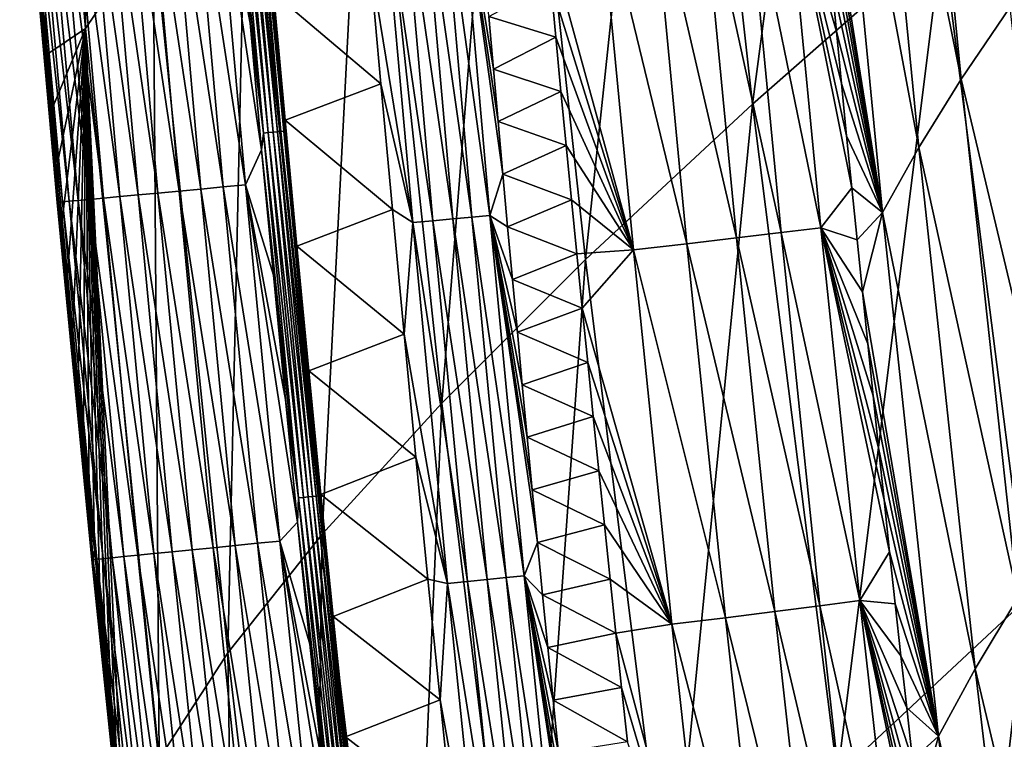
# Model space of a CAD drawing. Header units: millimetres. Extents: x -300 to 300, y -500 to 500.
# Tile 45 of 256: x -293 to -272, y -224 to -209. Entities that reach past the tile are written whole.
import ezdxf

# ---------------------------------------------------------------- set-up
doc = ezdxf.new("R2010")
doc.units = ezdxf.units.MM
doc.header["$LTSCALE"] = 81.481481
for name, color, linetype in [('20', 7, 'CONTINUOUS'), ('22', 7, 'CONTINUOUS'), ('24', 7, 'CONTINUOUS'), ('25', 7, 'CONTINUOUS'), ('28', 7, 'CONTINUOUS'), ('29', 7, 'CONTINUOUS'), ('31', 7, 'CONTINUOUS'), ('33', 7, 'CONTINUOUS')]:
    doc.layers.add(name, color=color, linetype=linetype)

msp = doc.modelspace()

# ---------------------------------------------------------------- linework, layer by layer
at = {"layer": '20', "color": 153, "linetype": 'Continuous', "true_color": 0x80a2b4}
for points in [[(-291.612, -208.98, 9.738), (-291.607, -190.84, 14.411), (-293.019, -192.858, 9.708), (-291.612, -208.98, 9.738)], [(-290.175, -206.835, 14.459), (-291.607, -190.84, 14.411), (-291.612, -208.98, 9.738), (-290.175, -206.835, 14.459)], [(-277.388, -210.597, 31.258), (-274.985, -192.463, 34.809), (-279.029, -195.805, 31.154), (-277.388, -210.597, 31.258)], [(-273.346, -207.035, 34.921), (-274.985, -192.463, 34.809), (-277.388, -210.597, 31.258), (-273.346, -207.035, 34.921)], [(-291.612, -208.98, 9.738), (-293.019, -192.858, 9.708), (-292.439, -209.533, 5.833), (-291.612, -208.98, 9.738)], [(-292.439, -209.533, 5.833), (-293.019, -192.858, 9.708), (-292.546, -208.358, 5.828), (-292.439, -209.533, 5.833)], [(-280.95, -213.91, 27.391), (-279.029, -195.805, 31.154), (-282.589, -198.919, 27.298), (-280.95, -213.91, 27.391)], [(-277.388, -210.597, 31.258), (-279.029, -195.805, 31.154), (-280.95, -213.91, 27.391), (-277.388, -210.597, 31.258)], [(-284.015, -216.97, 23.314), (-282.589, -198.919, 27.298), (-285.645, -201.799, 23.233), (-284.015, -216.97, 23.314)], [(-280.95, -213.91, 27.391), (-282.589, -198.919, 27.298), (-284.015, -216.97, 23.314), (-280.95, -213.91, 27.391)], [(-286.564, -219.768, 19.022), (-285.645, -201.799, 23.233), (-288.18, -204.44, 18.955), (-286.564, -219.768, 19.022)], [(-284.015, -216.97, 23.314), (-285.645, -201.799, 23.233), (-286.564, -219.768, 19.022), (-284.015, -216.97, 23.314)], [(-271.541, -221.146, 35.041), (-268.842, -203.232, 38.386), (-273.346, -207.035, 34.921), (-271.541, -221.146, 35.041)], [(-288.58, -222.3, 14.51), (-288.18, -204.44, 18.955), (-290.175, -206.835, 14.459), (-288.58, -222.3, 14.51)], [(-286.564, -219.768, 19.022), (-288.18, -204.44, 18.955), (-288.58, -222.3, 14.51), (-286.564, -219.768, 19.022)], [(-290.043, -224.56, 9.771), (-290.175, -206.835, 14.459), (-291.612, -208.98, 9.738), (-290.043, -224.56, 9.771)], [(-288.58, -222.3, 14.51), (-290.175, -206.835, 14.459), (-290.043, -224.56, 9.771), (-288.58, -222.3, 14.51)], [(-275.58, -224.915, 31.369), (-273.346, -207.035, 34.921), (-277.388, -210.597, 31.258), (-275.58, -224.915, 31.369)], [(-271.541, -221.146, 35.041), (-273.346, -207.035, 34.921), (-275.58, -224.915, 31.369), (-271.541, -221.146, 35.041)], [(-292.331, -210.708, 5.838), (-291.612, -208.98, 9.738), (-292.439, -209.533, 5.833), (-292.331, -210.708, 5.838)], [(-292.221, -211.884, 5.843), (-291.612, -208.98, 9.738), (-292.331, -210.708, 5.838), (-292.221, -211.884, 5.843)], [(-292.111, -213.06, 5.847), (-291.612, -208.98, 9.738), (-292.221, -211.884, 5.843), (-292.111, -213.06, 5.847)], [(-291.999, -214.235, 5.852), (-291.612, -208.98, 9.738), (-292.111, -213.06, 5.847), (-291.999, -214.235, 5.852)], [(-291.886, -215.411, 5.857), (-291.612, -208.98, 9.738), (-291.999, -214.235, 5.852), (-291.886, -215.411, 5.857)], [(-291.772, -216.587, 5.862), (-291.612, -208.98, 9.738), (-291.886, -215.411, 5.857), (-291.772, -216.587, 5.862)], [(-291.657, -217.763, 5.867), (-291.612, -208.98, 9.738), (-291.772, -216.587, 5.862), (-291.657, -217.763, 5.867)], [(-291.54, -218.939, 5.872), (-291.612, -208.98, 9.738), (-291.657, -217.763, 5.867), (-291.54, -218.939, 5.872)], [(-290.043, -224.56, 9.771), (-291.612, -208.98, 9.738), (-290.813, -225.998, 5.902), (-290.043, -224.56, 9.771)], [(-290.813, -225.998, 5.902), (-291.612, -208.98, 9.738), (-290.937, -224.821, 5.897), (-290.813, -225.998, 5.902)], [(-290.937, -224.821, 5.897), (-291.612, -208.98, 9.738), (-291.06, -223.645, 5.892), (-290.937, -224.821, 5.897)], [(-291.06, -223.645, 5.892), (-291.612, -208.98, 9.738), (-291.182, -222.468, 5.887), (-291.06, -223.645, 5.892)], [(-291.182, -222.468, 5.887), (-291.612, -208.98, 9.738), (-291.303, -221.292, 5.882), (-291.182, -222.468, 5.887)], [(-291.303, -221.292, 5.882), (-291.612, -208.98, 9.738), (-291.422, -220.115, 5.877), (-291.303, -221.292, 5.882)], [(-291.422, -220.115, 5.877), (-291.612, -208.98, 9.738), (-291.54, -218.939, 5.872), (-291.422, -220.115, 5.877)], [(-279.145, -228.415, 27.49), (-277.388, -210.597, 31.258), (-280.95, -213.91, 27.391), (-279.145, -228.415, 27.49)], [(-275.58, -224.915, 31.369), (-277.388, -210.597, 31.258), (-279.145, -228.415, 27.49), (-275.58, -224.915, 31.369)], [(-282.218, -231.642, 23.4), (-280.95, -213.91, 27.391), (-284.015, -216.97, 23.314), (-282.218, -231.642, 23.4)], [(-279.145, -228.415, 27.49), (-280.95, -213.91, 27.391), (-282.218, -231.642, 23.4), (-279.145, -228.415, 27.49)], [(-284.781, -234.587, 19.093), (-284.015, -216.97, 23.314), (-286.564, -219.768, 19.022), (-284.781, -234.587, 19.093)], [(-282.218, -231.642, 23.4), (-284.015, -216.97, 23.314), (-284.781, -234.587, 19.093), (-282.218, -231.642, 23.4)], [(-286.817, -237.243, 14.564), (-286.564, -219.768, 19.022), (-288.58, -222.3, 14.51), (-286.817, -237.243, 14.564)], [(-284.781, -234.587, 19.093), (-286.564, -219.768, 19.022), (-286.817, -237.243, 14.564), (-284.781, -234.587, 19.093)], [(-273.602, -238.765, 31.485), (-271.541, -221.146, 35.041), (-275.58, -224.915, 31.369), (-273.602, -238.765, 31.485)], [(-269.569, -234.801, 35.167), (-271.541, -221.146, 35.041), (-273.602, -238.765, 31.485), (-269.569, -234.801, 35.167)], [(-288.307, -239.605, 9.806), (-288.58, -222.3, 14.51), (-290.043, -224.56, 9.771), (-288.307, -239.605, 9.806)], [(-286.817, -237.243, 14.564), (-288.58, -222.3, 14.51), (-288.307, -239.605, 9.806), (-286.817, -237.243, 14.564)]]:
    msp.add_3dface(points, dxfattribs=at)
at = {"layer": '22', "color": 153, "linetype": 'Continuous', "true_color": 0x80a2b4}
for points in [[(-272.94, -210.058, 13.973), (-274.957, -200.099, 12.441), (-274.057, -198.703, 13.992), (-272.94, -210.058, 13.973)], [(-272.94, -210.058, 13.973), (-274.057, -198.703, 13.992), (-271.898, -208.529, 15.541), (-272.94, -210.058, 13.973)], [(-273.844, -211.515, 12.408), (-275.727, -201.428, 10.891), (-274.957, -200.099, 12.441), (-273.844, -211.515, 12.408)], [(-273.844, -211.515, 12.408), (-274.957, -200.099, 12.441), (-272.94, -210.058, 13.973), (-273.844, -211.515, 12.408)], [(-275.727, -201.428, 10.891), (-274.62, -212.902, 10.842), (-276.127, -203.488, 9.726), (-275.727, -201.428, 10.891)], [(-274.62, -212.902, 10.842), (-275.727, -201.428, 10.891), (-273.844, -211.515, 12.408), (-274.62, -212.902, 10.842)], [(-276.127, -203.488, 9.726), (-274.62, -212.902, 10.842), (-276.024, -204.6, 9.722), (-276.127, -203.488, 9.726)], [(-276.024, -204.6, 9.722), (-274.62, -212.902, 10.842), (-275.919, -205.711, 9.718), (-276.024, -204.6, 9.722)], [(-275.919, -205.711, 9.718), (-274.62, -212.902, 10.842), (-275.814, -206.823, 9.713), (-275.919, -205.711, 9.718)], [(-275.814, -206.823, 9.713), (-274.62, -212.902, 10.842), (-275.708, -207.934, 9.709), (-275.814, -206.823, 9.713)], [(-275.708, -207.934, 9.709), (-274.62, -212.902, 10.842), (-275.6, -209.045, 9.705), (-275.708, -207.934, 9.709)], [(-270.688, -219.535, 15.536), (-272.94, -210.058, 13.973), (-271.898, -208.529, 15.541), (-270.688, -219.535, 15.536)], [(-275.6, -209.045, 9.705), (-274.62, -212.902, 10.842), (-275.492, -210.155, 9.7), (-275.6, -209.045, 9.705)], [(-275.492, -210.155, 9.7), (-274.62, -212.902, 10.842), (-275.382, -211.266, 9.696), (-275.492, -210.155, 9.7)], [(-271.734, -221.126, 13.954), (-273.844, -211.515, 12.408), (-272.94, -210.058, 13.973), (-271.734, -221.126, 13.954)], [(-271.734, -221.126, 13.954), (-272.94, -210.058, 13.973), (-270.688, -219.535, 15.536), (-271.734, -221.126, 13.954)], [(-275.382, -211.266, 9.696), (-274.62, -212.902, 10.842), (-275.271, -212.376, 9.691), (-275.382, -211.266, 9.696)], [(-272.644, -222.64, 12.373), (-274.62, -212.902, 10.842), (-273.844, -211.515, 12.408), (-272.644, -222.64, 12.373)], [(-272.644, -222.64, 12.373), (-273.844, -211.515, 12.408), (-271.734, -221.126, 13.954), (-272.644, -222.64, 12.373)], [(-275.271, -212.376, 9.691), (-274.62, -212.902, 10.842), (-275.16, -213.487, 9.687), (-275.271, -212.376, 9.691)], [(-275.16, -213.487, 9.687), (-274.62, -212.902, 10.842), (-275.047, -214.597, 9.682), (-275.16, -213.487, 9.687)], [(-274.62, -212.902, 10.842), (-273.425, -224.079, 10.792), (-275.047, -214.597, 9.682), (-274.62, -212.902, 10.842)], [(-273.425, -224.079, 10.792), (-274.62, -212.902, 10.842), (-272.644, -222.64, 12.373), (-273.425, -224.079, 10.792)], [(-275.047, -214.597, 9.682), (-273.425, -224.079, 10.792), (-274.933, -215.707, 9.678), (-275.047, -214.597, 9.682)], [(-274.933, -215.707, 9.678), (-273.425, -224.079, 10.792), (-274.817, -216.817, 9.673), (-274.933, -215.707, 9.678)], [(-274.817, -216.817, 9.673), (-273.425, -224.079, 10.792), (-274.701, -217.926, 9.668), (-274.817, -216.817, 9.673)], [(-274.701, -217.926, 9.668), (-273.425, -224.079, 10.792), (-274.583, -219.036, 9.663), (-274.701, -217.926, 9.668)], [(-274.583, -219.036, 9.663), (-273.425, -224.079, 10.792), (-274.465, -220.145, 9.659), (-274.583, -219.036, 9.663)], [(-274.465, -220.145, 9.659), (-273.425, -224.079, 10.792), (-274.345, -221.254, 9.654), (-274.465, -220.145, 9.659)], [(-274.345, -221.254, 9.654), (-273.425, -224.079, 10.792), (-274.223, -222.363, 9.649), (-274.345, -221.254, 9.654)], [(-270.44, -231.908, 13.935), (-272.644, -222.64, 12.373), (-271.734, -221.126, 13.954), (-270.44, -231.908, 13.935)], [(-274.223, -222.363, 9.649), (-273.425, -224.079, 10.792), (-274.101, -223.472, 9.644), (-274.223, -222.363, 9.649)], [(-271.355, -233.476, 12.338), (-273.425, -224.079, 10.792), (-272.644, -222.64, 12.373), (-271.355, -233.476, 12.338)], [(-271.355, -233.476, 12.338), (-272.644, -222.64, 12.373), (-270.44, -231.908, 13.935), (-271.355, -233.476, 12.338)], [(-274.101, -223.472, 9.644), (-273.425, -224.079, 10.792), (-273.978, -224.581, 9.639), (-274.101, -223.472, 9.644)], [(-273.978, -224.581, 9.639), (-273.425, -224.079, 10.792), (-273.853, -225.689, 9.634), (-273.978, -224.581, 9.639)], [(-273.425, -224.079, 10.792), (-272.14, -234.964, 10.739), (-273.853, -225.689, 9.634), (-273.425, -224.079, 10.792)], [(-272.14, -234.964, 10.739), (-273.425, -224.079, 10.792), (-271.355, -233.476, 12.338), (-272.14, -234.964, 10.739)]]:
    msp.add_3dface(points, dxfattribs=at)
at = {"layer": '24', "color": 153, "linetype": 'Continuous', "true_color": 0x80a2b4}
for points in [[(-281.693, -208.012, 2.364), (-281.584, -209.168, 2.367), (-283.015, -208.721, 1.315), (-281.693, -208.012, 2.364)], [(-283.015, -208.721, 1.315), (-281.584, -209.168, 2.367), (-282.916, -209.844, 1.314), (-283.015, -208.721, 1.315)], [(-281.584, -209.168, 2.367), (-281.474, -210.323, 2.37), (-282.916, -209.844, 1.314), (-281.584, -209.168, 2.367)], [(-282.916, -209.844, 1.314), (-281.474, -210.323, 2.37), (-282.816, -210.966, 1.312), (-282.916, -209.844, 1.314)], [(-281.474, -210.323, 2.37), (-281.362, -211.479, 2.373), (-282.816, -210.966, 1.312), (-281.474, -210.323, 2.37)], [(-282.816, -210.966, 1.312), (-281.362, -211.479, 2.373), (-282.715, -212.089, 1.311), (-282.816, -210.966, 1.312)], [(-281.362, -211.479, 2.373), (-281.25, -212.635, 2.377), (-282.715, -212.089, 1.311), (-281.362, -211.479, 2.373)], [(-282.715, -212.089, 1.311), (-281.25, -212.635, 2.377), (-282.613, -213.211, 1.31), (-282.715, -212.089, 1.311)], [(-281.25, -212.635, 2.377), (-281.136, -213.79, 2.38), (-282.613, -213.211, 1.31), (-281.25, -212.635, 2.377)], [(-282.613, -213.211, 1.31), (-281.136, -213.79, 2.38), (-282.51, -214.334, 1.308), (-282.613, -213.211, 1.31)], [(-281.136, -213.79, 2.38), (-281.021, -214.946, 2.383), (-282.51, -214.334, 1.308), (-281.136, -213.79, 2.38)], [(-282.51, -214.334, 1.308), (-281.021, -214.946, 2.383), (-282.405, -215.456, 1.307), (-282.51, -214.334, 1.308)], [(-281.021, -214.946, 2.383), (-280.905, -216.102, 2.386), (-282.405, -215.456, 1.307), (-281.021, -214.946, 2.383)], [(-282.405, -215.456, 1.307), (-280.905, -216.102, 2.386), (-282.3, -216.578, 1.305), (-282.405, -215.456, 1.307)], [(-280.905, -216.102, 2.386), (-280.787, -217.258, 2.39), (-282.3, -216.578, 1.305), (-280.905, -216.102, 2.386)], [(-282.3, -216.578, 1.305), (-280.787, -217.258, 2.39), (-282.193, -217.7, 1.304), (-282.3, -216.578, 1.305)], [(-280.787, -217.258, 2.39), (-280.668, -218.413, 2.393), (-282.193, -217.7, 1.304), (-280.787, -217.258, 2.39)], [(-282.193, -217.7, 1.304), (-280.668, -218.413, 2.393), (-282.086, -218.821, 1.302), (-282.193, -217.7, 1.304)], [(-280.668, -218.413, 2.393), (-280.548, -219.569, 2.396), (-282.086, -218.821, 1.302), (-280.668, -218.413, 2.393)], [(-282.086, -218.821, 1.302), (-280.548, -219.569, 2.396), (-281.977, -219.943, 1.301), (-282.086, -218.821, 1.302)], [(-280.548, -219.569, 2.396), (-280.427, -220.725, 2.399), (-281.977, -219.943, 1.301), (-280.548, -219.569, 2.396)], [(-281.977, -219.943, 1.301), (-280.427, -220.725, 2.399), (-281.867, -221.064, 1.3), (-281.977, -219.943, 1.301)], [(-280.427, -220.725, 2.399), (-280.304, -221.881, 2.403), (-281.867, -221.064, 1.3), (-280.427, -220.725, 2.399)], [(-281.867, -221.064, 1.3), (-280.304, -221.881, 2.403), (-281.756, -222.186, 1.298), (-281.867, -221.064, 1.3)], [(-280.304, -221.881, 2.403), (-280.18, -223.037, 2.406), (-281.756, -222.186, 1.298), (-280.304, -221.881, 2.403)], [(-281.756, -222.186, 1.298), (-280.18, -223.037, 2.406), (-281.644, -223.307, 1.297), (-281.756, -222.186, 1.298)], [(-280.18, -223.037, 2.406), (-280.055, -224.193, 2.409), (-281.644, -223.307, 1.297), (-280.18, -223.037, 2.406)], [(-281.644, -223.307, 1.297), (-280.055, -224.193, 2.409), (-281.53, -224.428, 1.295), (-281.644, -223.307, 1.297)]]:
    msp.add_3dface(points, dxfattribs=at)
at = {"layer": '25', "color": 153, "linetype": 'Continuous', "true_color": 0x80a2b4}
for points in [[(-277.544, -205.358, 6.959), (-276.778, -213.333, 6.945), (-278.498, -205.465, 5.673), (-277.544, -205.358, 6.959)], [(-276.699, -205.262, 8.314), (-275.929, -213.23, 8.291), (-277.544, -205.358, 6.959), (-276.699, -205.262, 8.314)], [(-277.544, -205.358, 6.959), (-275.929, -213.23, 8.291), (-276.778, -213.333, 6.945), (-277.544, -205.358, 6.959)], [(-275.708, -207.934, 9.709), (-275.6, -209.045, 9.705), (-276.699, -205.262, 8.314), (-275.708, -207.934, 9.709)], [(-275.6, -209.045, 9.705), (-275.492, -210.155, 9.7), (-276.699, -205.262, 8.314), (-275.6, -209.045, 9.705)], [(-275.492, -210.155, 9.7), (-275.382, -211.266, 9.696), (-276.699, -205.262, 8.314), (-275.492, -210.155, 9.7)], [(-275.382, -211.266, 9.696), (-275.271, -212.376, 9.691), (-276.699, -205.262, 8.314), (-275.382, -211.266, 9.696)], [(-276.699, -205.262, 8.314), (-275.271, -212.376, 9.691), (-275.929, -213.23, 8.291), (-276.699, -205.262, 8.314)], [(-279.552, -205.581, 4.468), (-278.789, -213.571, 4.472), (-280.694, -205.704, 3.355), (-279.552, -205.581, 4.468)], [(-278.498, -205.465, 5.673), (-277.734, -213.447, 5.668), (-279.552, -205.581, 4.468), (-278.498, -205.465, 5.673)], [(-279.552, -205.581, 4.468), (-277.734, -213.447, 5.668), (-278.789, -213.571, 4.472), (-279.552, -205.581, 4.468)], [(-278.498, -205.465, 5.673), (-276.778, -213.333, 6.945), (-277.734, -213.447, 5.668), (-278.498, -205.465, 5.673)], [(-281.801, -206.857, 2.36), (-280.694, -205.704, 3.355), (-279.931, -213.703, 3.368), (-281.801, -206.857, 2.36)], [(-280.694, -205.704, 3.355), (-278.789, -213.571, 4.472), (-279.931, -213.703, 3.368), (-280.694, -205.704, 3.355)], [(-281.693, -208.012, 2.364), (-281.801, -206.857, 2.36), (-279.931, -213.703, 3.368), (-281.693, -208.012, 2.364)], [(-281.584, -209.168, 2.367), (-281.693, -208.012, 2.364), (-279.931, -213.703, 3.368), (-281.584, -209.168, 2.367)], [(-281.474, -210.323, 2.37), (-281.584, -209.168, 2.367), (-279.931, -213.703, 3.368), (-281.474, -210.323, 2.37)], [(-281.362, -211.479, 2.373), (-281.474, -210.323, 2.37), (-279.931, -213.703, 3.368), (-281.362, -211.479, 2.373)], [(-281.25, -212.635, 2.377), (-281.362, -211.479, 2.373), (-279.931, -213.703, 3.368), (-281.25, -212.635, 2.377)], [(-275.271, -212.376, 9.691), (-275.16, -213.487, 9.687), (-275.929, -213.23, 8.291), (-275.271, -212.376, 9.691)], [(-281.136, -213.79, 2.38), (-281.25, -212.635, 2.377), (-279.931, -213.703, 3.368), (-281.136, -213.79, 2.38)], [(-276.778, -213.333, 6.945), (-275.954, -221.295, 6.93), (-277.734, -213.447, 5.668), (-276.778, -213.333, 6.945)], [(-275.929, -213.23, 8.291), (-275.102, -221.184, 8.266), (-276.778, -213.333, 6.945), (-275.929, -213.23, 8.291)], [(-276.778, -213.333, 6.945), (-275.102, -221.184, 8.266), (-275.954, -221.295, 6.93), (-276.778, -213.333, 6.945)], [(-275.16, -213.487, 9.687), (-275.047, -214.597, 9.682), (-275.929, -213.23, 8.291), (-275.16, -213.487, 9.687)], [(-275.047, -214.597, 9.682), (-274.933, -215.707, 9.678), (-275.929, -213.23, 8.291), (-275.047, -214.597, 9.682)], [(-274.933, -215.707, 9.678), (-274.817, -216.817, 9.673), (-275.929, -213.23, 8.291), (-274.933, -215.707, 9.678)], [(-274.817, -216.817, 9.673), (-274.701, -217.926, 9.668), (-275.929, -213.23, 8.291), (-274.817, -216.817, 9.673)], [(-274.701, -217.926, 9.668), (-274.583, -219.036, 9.663), (-275.929, -213.23, 8.291), (-274.701, -217.926, 9.668)], [(-274.583, -219.036, 9.663), (-274.465, -220.145, 9.659), (-275.929, -213.23, 8.291), (-274.583, -219.036, 9.663)], [(-275.929, -213.23, 8.291), (-274.465, -220.145, 9.659), (-275.102, -221.184, 8.266), (-275.929, -213.23, 8.291)], [(-277.734, -213.447, 5.668), (-276.913, -221.417, 5.663), (-278.789, -213.571, 4.472), (-277.734, -213.447, 5.668)], [(-277.734, -213.447, 5.668), (-275.954, -221.295, 6.93), (-276.913, -221.417, 5.663), (-277.734, -213.447, 5.668)], [(-281.021, -214.946, 2.383), (-281.136, -213.79, 2.38), (-279.931, -213.703, 3.368), (-281.021, -214.946, 2.383)], [(-281.021, -214.946, 2.383), (-279.931, -213.703, 3.368), (-279.111, -221.69, 3.382), (-281.021, -214.946, 2.383)], [(-278.789, -213.571, 4.472), (-277.968, -221.549, 4.477), (-279.931, -213.703, 3.368), (-278.789, -213.571, 4.472)], [(-279.931, -213.703, 3.368), (-277.968, -221.549, 4.477), (-279.111, -221.69, 3.382), (-279.931, -213.703, 3.368)], [(-278.789, -213.571, 4.472), (-276.913, -221.417, 5.663), (-277.968, -221.549, 4.477), (-278.789, -213.571, 4.472)], [(-280.905, -216.102, 2.386), (-281.021, -214.946, 2.383), (-279.111, -221.69, 3.382), (-280.905, -216.102, 2.386)], [(-280.787, -217.258, 2.39), (-280.905, -216.102, 2.386), (-279.111, -221.69, 3.382), (-280.787, -217.258, 2.39)], [(-280.668, -218.413, 2.393), (-280.787, -217.258, 2.39), (-279.111, -221.69, 3.382), (-280.668, -218.413, 2.393)], [(-280.548, -219.569, 2.396), (-280.668, -218.413, 2.393), (-279.111, -221.69, 3.382), (-280.548, -219.569, 2.396)], [(-280.427, -220.725, 2.399), (-280.548, -219.569, 2.396), (-279.111, -221.69, 3.382), (-280.427, -220.725, 2.399)], [(-274.465, -220.145, 9.659), (-274.345, -221.254, 9.654), (-275.102, -221.184, 8.266), (-274.465, -220.145, 9.659)], [(-280.304, -221.881, 2.403), (-280.427, -220.725, 2.399), (-279.111, -221.69, 3.382), (-280.304, -221.881, 2.403)], [(-275.954, -221.295, 6.93), (-275.07, -229.241, 6.914), (-276.913, -221.417, 5.663), (-275.954, -221.295, 6.93)], [(-275.102, -221.184, 8.266), (-274.214, -229.123, 8.24), (-275.954, -221.295, 6.93), (-275.102, -221.184, 8.266)], [(-275.954, -221.295, 6.93), (-274.214, -229.123, 8.24), (-275.07, -229.241, 6.914), (-275.954, -221.295, 6.93)], [(-274.345, -221.254, 9.654), (-274.223, -222.363, 9.649), (-275.102, -221.184, 8.266), (-274.345, -221.254, 9.654)], [(-274.223, -222.363, 9.649), (-274.101, -223.472, 9.644), (-275.102, -221.184, 8.266), (-274.223, -222.363, 9.649)], [(-274.101, -223.472, 9.644), (-273.978, -224.581, 9.639), (-275.102, -221.184, 8.266), (-274.101, -223.472, 9.644)], [(-273.978, -224.581, 9.639), (-273.853, -225.689, 9.634), (-275.102, -221.184, 8.266), (-273.978, -224.581, 9.639)], [(-273.853, -225.689, 9.634), (-273.727, -226.797, 9.629), (-275.102, -221.184, 8.266), (-273.853, -225.689, 9.634)], [(-273.727, -226.797, 9.629), (-273.6, -227.905, 9.624), (-275.102, -221.184, 8.266), (-273.727, -226.797, 9.629)], [(-273.6, -227.905, 9.624), (-273.471, -229.013, 9.619), (-275.102, -221.184, 8.266), (-273.6, -227.905, 9.624)], [(-275.102, -221.184, 8.266), (-273.471, -229.013, 9.619), (-274.214, -229.123, 8.24), (-275.102, -221.184, 8.266)], [(-276.913, -221.417, 5.663), (-276.031, -229.372, 5.657), (-277.968, -221.549, 4.477), (-276.913, -221.417, 5.663)], [(-276.913, -221.417, 5.663), (-275.07, -229.241, 6.914), (-276.031, -229.372, 5.657), (-276.913, -221.417, 5.663)], [(-280.304, -221.881, 2.403), (-279.111, -221.69, 3.382), (-278.23, -229.664, 3.395), (-280.304, -221.881, 2.403)], [(-277.968, -221.549, 4.477), (-277.087, -229.513, 4.48), (-279.111, -221.69, 3.382), (-277.968, -221.549, 4.477)], [(-279.111, -221.69, 3.382), (-277.087, -229.513, 4.48), (-278.23, -229.664, 3.395), (-279.111, -221.69, 3.382)], [(-277.968, -221.549, 4.477), (-276.031, -229.372, 5.657), (-277.087, -229.513, 4.48), (-277.968, -221.549, 4.477)], [(-280.18, -223.037, 2.406), (-280.304, -221.881, 2.403), (-278.23, -229.664, 3.395), (-280.18, -223.037, 2.406)], [(-280.055, -224.193, 2.409), (-280.18, -223.037, 2.406), (-278.23, -229.664, 3.395), (-280.055, -224.193, 2.409)]]:
    msp.add_3dface(points, dxfattribs=at)
at = {"layer": '28', "color": 153, "linetype": 'Continuous', "true_color": 0x80a2b4}
for points in [[(-288.886, -204.712, 0.094), (-288.203, -212.315, 0.095), (-289.36, -204.753, 0.212), (-288.886, -204.712, 0.094)], [(-288.203, -212.315, 0.095), (-288.886, -204.712, 0.094), (-287.858, -211.567, 0.031), (-288.203, -212.315, 0.095)], [(-287.858, -211.567, 0.031), (-288.886, -204.712, 0.094), (-288.106, -208.863, 0.031), (-287.858, -211.567, 0.031)], [(-288.106, -208.863, 0.031), (-288.886, -204.712, 0.094), (-288.35, -206.129, 0.031), (-288.106, -208.863, 0.031)], [(-291.559, -204.945, 1.582), (-290.882, -212.565, 1.593), (-291.906, -204.975, 1.997), (-291.559, -204.945, 1.582)], [(-291.171, -204.911, 1.209), (-290.493, -212.529, 1.217), (-291.559, -204.945, 1.582), (-291.171, -204.911, 1.209)], [(-291.559, -204.945, 1.582), (-290.493, -212.529, 1.217), (-290.882, -212.565, 1.593), (-291.559, -204.945, 1.582)], [(-290.748, -204.875, 0.882), (-290.07, -212.489, 0.887), (-291.171, -204.911, 1.209), (-290.748, -204.875, 0.882)], [(-291.171, -204.911, 1.209), (-290.07, -212.489, 0.887), (-290.493, -212.529, 1.217), (-291.171, -204.911, 1.209)], [(-290.3, -204.835, 0.605), (-289.62, -212.447, 0.609), (-290.748, -204.875, 0.882), (-290.3, -204.835, 0.605)], [(-290.748, -204.875, 0.882), (-289.62, -212.447, 0.609), (-290.07, -212.489, 0.887), (-290.748, -204.875, 0.882)], [(-289.834, -204.795, 0.382), (-289.154, -212.404, 0.385), (-290.3, -204.835, 0.605), (-289.834, -204.795, 0.382)], [(-290.3, -204.835, 0.605), (-289.154, -212.404, 0.385), (-289.62, -212.447, 0.609), (-290.3, -204.835, 0.605)], [(-289.36, -204.753, 0.212), (-288.679, -212.359, 0.214), (-289.834, -204.795, 0.382), (-289.36, -204.753, 0.212)], [(-289.834, -204.795, 0.382), (-288.679, -212.359, 0.214), (-289.154, -212.404, 0.385), (-289.834, -204.795, 0.382)], [(-289.36, -204.753, 0.212), (-288.203, -212.315, 0.095), (-288.679, -212.359, 0.214), (-289.36, -204.753, 0.212)], [(-292.87, -205.059, 4.405), (-292.185, -212.687, 4.432), (-292.905, -205.062, 4.893), (-292.87, -205.059, 4.405)], [(-292.905, -205.062, 4.893), (-292.217, -212.69, 4.921), (-292.893, -205.061, 5.366), (-292.905, -205.062, 4.893)], [(-292.905, -205.062, 4.893), (-292.185, -212.687, 4.432), (-292.217, -212.69, 4.921), (-292.905, -205.062, 4.893)], [(-292.756, -206.007, 5.819), (-292.893, -205.061, 5.366), (-292.202, -212.688, 5.395), (-292.756, -206.007, 5.819)], [(-292.893, -205.061, 5.366), (-292.217, -212.69, 4.921), (-292.202, -212.688, 5.395), (-292.893, -205.061, 5.366)], [(-292.785, -205.052, 3.908), (-292.102, -212.679, 3.933), (-292.87, -205.059, 4.405), (-292.785, -205.052, 3.908)], [(-292.87, -205.059, 4.405), (-292.102, -212.679, 3.933), (-292.185, -212.687, 4.432), (-292.87, -205.059, 4.405)], [(-292.647, -205.04, 3.41), (-291.966, -212.666, 3.432), (-292.785, -205.052, 3.908), (-292.647, -205.04, 3.41)], [(-292.785, -205.052, 3.908), (-291.966, -212.666, 3.432), (-292.102, -212.679, 3.933), (-292.785, -205.052, 3.908)], [(-292.453, -205.023, 2.92), (-291.774, -212.649, 2.939), (-292.647, -205.04, 3.41), (-292.453, -205.023, 2.92)], [(-292.647, -205.04, 3.41), (-291.774, -212.649, 2.939), (-291.966, -212.666, 3.432), (-292.647, -205.04, 3.41)], [(-292.206, -205.002, 2.446), (-291.528, -212.626, 2.462), (-292.453, -205.023, 2.92), (-292.206, -205.002, 2.446)], [(-292.453, -205.023, 2.92), (-291.528, -212.626, 2.462), (-291.774, -212.649, 2.939), (-292.453, -205.023, 2.92)], [(-291.906, -204.975, 1.997), (-291.229, -212.598, 2.011), (-292.206, -205.002, 2.446), (-291.906, -204.975, 1.997)], [(-292.206, -205.002, 2.446), (-291.229, -212.598, 2.011), (-291.528, -212.626, 2.462), (-292.206, -205.002, 2.446)], [(-291.906, -204.975, 1.997), (-290.882, -212.565, 1.593), (-291.229, -212.598, 2.011), (-291.906, -204.975, 1.997)], [(-292.651, -207.182, 5.824), (-292.756, -206.007, 5.819), (-292.202, -212.688, 5.395), (-292.651, -207.182, 5.824)], [(-292.546, -208.358, 5.828), (-292.651, -207.182, 5.824), (-292.202, -212.688, 5.395), (-292.546, -208.358, 5.828)], [(-292.439, -209.533, 5.833), (-292.546, -208.358, 5.828), (-292.202, -212.688, 5.395), (-292.439, -209.533, 5.833)], [(-292.331, -210.708, 5.838), (-292.439, -209.533, 5.833), (-292.202, -212.688, 5.395), (-292.331, -210.708, 5.838)], [(-292.221, -211.884, 5.843), (-292.331, -210.708, 5.838), (-292.202, -212.688, 5.395), (-292.221, -211.884, 5.843)], [(-287.606, -214.243, 0.031), (-288.203, -212.315, 0.095), (-287.858, -211.567, 0.031), (-287.606, -214.243, 0.031)], [(-292.111, -213.06, 5.847), (-292.221, -211.884, 5.843), (-292.202, -212.688, 5.395), (-292.111, -213.06, 5.847)], [(-290.07, -212.489, 0.887), (-289.342, -220.1, 0.893), (-290.493, -212.529, 1.217), (-290.07, -212.489, 0.887)], [(-289.62, -212.447, 0.609), (-288.891, -220.055, 0.613), (-290.07, -212.489, 0.887), (-289.62, -212.447, 0.609)], [(-290.07, -212.489, 0.887), (-288.891, -220.055, 0.613), (-289.342, -220.1, 0.893), (-290.07, -212.489, 0.887)], [(-289.154, -212.404, 0.385), (-288.424, -220.008, 0.387), (-289.62, -212.447, 0.609), (-289.154, -212.404, 0.385)], [(-289.62, -212.447, 0.609), (-288.424, -220.008, 0.387), (-288.891, -220.055, 0.613), (-289.62, -212.447, 0.609)], [(-288.679, -212.359, 0.214), (-287.947, -219.96, 0.215), (-289.154, -212.404, 0.385), (-288.679, -212.359, 0.214)], [(-289.154, -212.404, 0.385), (-287.947, -219.96, 0.215), (-288.424, -220.008, 0.387), (-289.154, -212.404, 0.385)], [(-288.203, -212.315, 0.095), (-287.47, -219.913, 0.095), (-288.679, -212.359, 0.214), (-288.203, -212.315, 0.095)], [(-288.679, -212.359, 0.214), (-287.47, -219.913, 0.095), (-287.947, -219.96, 0.215), (-288.679, -212.359, 0.214)], [(-287.47, -219.913, 0.095), (-288.203, -212.315, 0.095), (-287.092, -219.513, 0.031), (-287.47, -219.913, 0.095)], [(-287.092, -219.513, 0.031), (-288.203, -212.315, 0.095), (-287.351, -216.891, 0.031), (-287.092, -219.513, 0.031)], [(-287.351, -216.891, 0.031), (-288.203, -212.315, 0.095), (-287.606, -214.243, 0.031), (-287.351, -216.891, 0.031)], [(-292.185, -212.687, 4.432), (-291.45, -220.311, 4.459), (-292.217, -212.69, 4.921), (-292.185, -212.687, 4.432)], [(-292.217, -212.69, 4.921), (-291.479, -220.314, 4.951), (-292.202, -212.688, 5.395), (-292.217, -212.69, 4.921)], [(-292.217, -212.69, 4.921), (-291.45, -220.311, 4.459), (-291.479, -220.314, 4.951), (-292.217, -212.69, 4.921)], [(-292.111, -213.06, 5.847), (-292.202, -212.688, 5.395), (-291.462, -220.312, 5.426), (-292.111, -213.06, 5.847)], [(-292.202, -212.688, 5.395), (-291.479, -220.314, 4.951), (-291.462, -220.312, 5.426), (-292.202, -212.688, 5.395)], [(-292.102, -212.679, 3.933), (-291.37, -220.303, 3.958), (-292.185, -212.687, 4.432), (-292.102, -212.679, 3.933)], [(-292.185, -212.687, 4.432), (-291.37, -220.303, 3.958), (-291.45, -220.311, 4.459), (-292.185, -212.687, 4.432)], [(-291.966, -212.666, 3.432), (-291.236, -220.29, 3.455), (-292.102, -212.679, 3.933), (-291.966, -212.666, 3.432)], [(-292.102, -212.679, 3.933), (-291.236, -220.29, 3.455), (-291.37, -220.303, 3.958), (-292.102, -212.679, 3.933)], [(-291.774, -212.649, 2.939), (-291.045, -220.271, 2.959), (-291.966, -212.666, 3.432), (-291.774, -212.649, 2.939)], [(-291.966, -212.666, 3.432), (-291.045, -220.271, 2.959), (-291.236, -220.29, 3.455), (-291.966, -212.666, 3.432)], [(-291.528, -212.626, 2.462), (-290.8, -220.246, 2.479), (-291.774, -212.649, 2.939), (-291.528, -212.626, 2.462)], [(-291.774, -212.649, 2.939), (-290.8, -220.246, 2.479), (-291.045, -220.271, 2.959), (-291.774, -212.649, 2.939)], [(-291.229, -212.598, 2.011), (-290.502, -220.216, 2.025), (-291.528, -212.626, 2.462), (-291.229, -212.598, 2.011)], [(-291.528, -212.626, 2.462), (-290.502, -220.216, 2.025), (-290.8, -220.246, 2.479), (-291.528, -212.626, 2.462)], [(-290.882, -212.565, 1.593), (-290.155, -220.182, 1.604), (-291.229, -212.598, 2.011), (-290.882, -212.565, 1.593)], [(-291.229, -212.598, 2.011), (-290.155, -220.182, 1.604), (-290.502, -220.216, 2.025), (-291.229, -212.598, 2.011)], [(-290.493, -212.529, 1.217), (-289.766, -220.143, 1.225), (-290.882, -212.565, 1.593), (-290.493, -212.529, 1.217)], [(-290.882, -212.565, 1.593), (-289.766, -220.143, 1.225), (-290.155, -220.182, 1.604), (-290.882, -212.565, 1.593)], [(-290.493, -212.529, 1.217), (-289.342, -220.1, 0.893), (-289.766, -220.143, 1.225), (-290.493, -212.529, 1.217)], [(-291.999, -214.235, 5.852), (-292.111, -213.06, 5.847), (-291.462, -220.312, 5.426), (-291.999, -214.235, 5.852)], [(-291.886, -215.411, 5.857), (-291.999, -214.235, 5.852), (-291.462, -220.312, 5.426), (-291.886, -215.411, 5.857)], [(-291.772, -216.587, 5.862), (-291.886, -215.411, 5.857), (-291.462, -220.312, 5.426), (-291.772, -216.587, 5.862)], [(-291.657, -217.763, 5.867), (-291.772, -216.587, 5.862), (-291.462, -220.312, 5.426), (-291.657, -217.763, 5.867)], [(-291.54, -218.939, 5.872), (-291.657, -217.763, 5.867), (-291.462, -220.312, 5.426), (-291.54, -218.939, 5.872)], [(-291.422, -220.115, 5.877), (-291.54, -218.939, 5.872), (-291.462, -220.312, 5.426), (-291.422, -220.115, 5.877)], [(-286.829, -222.11, 0.031), (-287.47, -219.913, 0.095), (-287.092, -219.513, 0.031), (-286.829, -222.11, 0.031)], [(-288.891, -220.055, 0.613), (-288.11, -227.658, 0.618), (-289.342, -220.1, 0.893), (-288.891, -220.055, 0.613)], [(-288.424, -220.008, 0.387), (-287.641, -227.608, 0.39), (-288.891, -220.055, 0.613), (-288.424, -220.008, 0.387)], [(-288.891, -220.055, 0.613), (-287.641, -227.608, 0.39), (-288.11, -227.658, 0.618), (-288.891, -220.055, 0.613)], [(-287.947, -219.96, 0.215), (-287.163, -227.557, 0.216), (-288.424, -220.008, 0.387), (-287.947, -219.96, 0.215)], [(-288.424, -220.008, 0.387), (-287.163, -227.557, 0.216), (-287.641, -227.608, 0.39), (-288.424, -220.008, 0.387)], [(-287.47, -219.913, 0.095), (-286.685, -227.505, 0.096), (-287.947, -219.96, 0.215), (-287.47, -219.913, 0.095)], [(-287.947, -219.96, 0.215), (-286.685, -227.505, 0.096), (-287.163, -227.557, 0.216), (-287.947, -219.96, 0.215)], [(-286.685, -227.505, 0.096), (-287.47, -219.913, 0.095), (-286.293, -227.229, 0.031), (-286.685, -227.505, 0.096)], [(-286.293, -227.229, 0.031), (-287.47, -219.913, 0.095), (-286.563, -224.681, 0.031), (-286.293, -227.229, 0.031)], [(-286.563, -224.681, 0.031), (-287.47, -219.913, 0.095), (-286.829, -222.11, 0.031), (-286.563, -224.681, 0.031)], [(-291.303, -221.292, 5.882), (-291.422, -220.115, 5.877), (-291.462, -220.312, 5.426), (-291.303, -221.292, 5.882)], [(-291.045, -220.271, 2.959), (-290.264, -227.889, 2.98), (-291.236, -220.29, 3.455), (-291.045, -220.271, 2.959)], [(-290.8, -220.246, 2.479), (-290.02, -227.863, 2.497), (-291.045, -220.271, 2.959), (-290.8, -220.246, 2.479)], [(-291.045, -220.271, 2.959), (-290.02, -227.863, 2.497), (-290.264, -227.889, 2.98), (-291.045, -220.271, 2.959)], [(-290.502, -220.216, 2.025), (-289.722, -227.831, 2.039), (-290.8, -220.246, 2.479), (-290.502, -220.216, 2.025)], [(-290.8, -220.246, 2.479), (-289.722, -227.831, 2.039), (-290.02, -227.863, 2.497), (-290.8, -220.246, 2.479)], [(-290.155, -220.182, 1.604), (-289.376, -227.794, 1.616), (-290.502, -220.216, 2.025), (-290.155, -220.182, 1.604)], [(-290.502, -220.216, 2.025), (-289.376, -227.794, 1.616), (-289.722, -227.831, 2.039), (-290.502, -220.216, 2.025)], [(-289.766, -220.143, 1.225), (-288.986, -227.752, 1.234), (-290.155, -220.182, 1.604), (-289.766, -220.143, 1.225)], [(-290.155, -220.182, 1.604), (-288.986, -227.752, 1.234), (-289.376, -227.794, 1.616), (-290.155, -220.182, 1.604)], [(-289.342, -220.1, 0.893), (-288.561, -227.707, 0.9), (-289.766, -220.143, 1.225), (-289.342, -220.1, 0.893)], [(-289.766, -220.143, 1.225), (-288.561, -227.707, 0.9), (-288.986, -227.752, 1.234), (-289.766, -220.143, 1.225)], [(-289.342, -220.1, 0.893), (-288.11, -227.658, 0.618), (-288.561, -227.707, 0.9), (-289.342, -220.1, 0.893)], [(-291.45, -220.311, 4.459), (-290.662, -227.931, 4.488), (-291.479, -220.314, 4.951), (-291.45, -220.311, 4.459)], [(-291.479, -220.314, 4.951), (-290.688, -227.934, 4.982), (-291.462, -220.312, 5.426), (-291.479, -220.314, 4.951)], [(-291.479, -220.314, 4.951), (-290.662, -227.931, 4.488), (-290.688, -227.934, 4.982), (-291.479, -220.314, 4.951)], [(-291.303, -221.292, 5.882), (-291.462, -220.312, 5.426), (-290.668, -227.932, 5.459), (-291.303, -221.292, 5.882)], [(-291.462, -220.312, 5.426), (-290.688, -227.934, 4.982), (-290.668, -227.932, 5.459), (-291.462, -220.312, 5.426)], [(-291.37, -220.303, 3.958), (-290.585, -227.923, 3.985), (-291.45, -220.311, 4.459), (-291.37, -220.303, 3.958)], [(-291.45, -220.311, 4.459), (-290.585, -227.923, 3.985), (-290.662, -227.931, 4.488), (-291.45, -220.311, 4.459)], [(-291.236, -220.29, 3.455), (-290.452, -227.909, 3.479), (-291.37, -220.303, 3.958), (-291.236, -220.29, 3.455)], [(-291.37, -220.303, 3.958), (-290.452, -227.909, 3.479), (-290.585, -227.923, 3.985), (-291.37, -220.303, 3.958)], [(-291.236, -220.29, 3.455), (-290.264, -227.889, 2.98), (-290.452, -227.909, 3.479), (-291.236, -220.29, 3.455)], [(-291.182, -222.468, 5.887), (-291.303, -221.292, 5.882), (-290.668, -227.932, 5.459), (-291.182, -222.468, 5.887)], [(-291.06, -223.645, 5.892), (-291.182, -222.468, 5.887), (-290.668, -227.932, 5.459), (-291.06, -223.645, 5.892)], [(-290.937, -224.821, 5.897), (-291.06, -223.645, 5.892), (-290.668, -227.932, 5.459), (-290.937, -224.821, 5.897)]]:
    msp.add_3dface(points, dxfattribs=at)
at = {"layer": '29', "color": 153, "linetype": 'Continuous', "true_color": 0x80a2b4}
for points in [[(-285.557, -207.448, 0.5), (-285.315, -210.16, 0.5), (-287.607, -208.217, 0.5), (-285.557, -207.448, 0.5)], [(-287.607, -208.217, 0.5), (-285.315, -210.16, 0.5), (-287.36, -210.932, 0.5), (-287.607, -208.217, 0.5)], [(-285.315, -210.16, 0.5), (-285.07, -212.842, 0.5), (-287.36, -210.932, 0.5), (-285.315, -210.16, 0.5)], [(-287.36, -210.932, 0.5), (-285.07, -212.842, 0.5), (-287.108, -213.622, 0.5), (-287.36, -210.932, 0.5)], [(-285.07, -212.842, 0.5), (-284.821, -215.497, 0.5), (-287.108, -213.622, 0.5), (-285.07, -212.842, 0.5)], [(-287.108, -213.622, 0.5), (-284.821, -215.497, 0.5), (-286.853, -216.285, 0.5), (-287.108, -213.622, 0.5)], [(-284.821, -215.497, 0.5), (-284.569, -218.124, 0.5), (-286.853, -216.285, 0.5), (-284.821, -215.497, 0.5)], [(-286.853, -216.285, 0.5), (-284.569, -218.124, 0.5), (-286.594, -218.918, 0.5), (-286.853, -216.285, 0.5)], [(-284.569, -218.124, 0.5), (-284.312, -220.725, 0.5), (-286.594, -218.918, 0.5), (-284.569, -218.124, 0.5)], [(-286.594, -218.918, 0.5), (-284.312, -220.725, 0.5), (-286.332, -221.52, 0.5), (-286.594, -218.918, 0.5)], [(-284.312, -220.725, 0.5), (-284.052, -223.302, 0.5), (-286.332, -221.52, 0.5), (-284.312, -220.725, 0.5)], [(-286.332, -221.52, 0.5), (-284.052, -223.302, 0.5), (-286.067, -224.093, 0.5), (-286.332, -221.52, 0.5)], [(-284.052, -223.302, 0.5), (-283.788, -225.854, 0.5), (-286.067, -224.093, 0.5), (-284.052, -223.302, 0.5)], [(-286.067, -224.093, 0.5), (-283.788, -225.854, 0.5), (-285.799, -226.638, 0.5), (-286.067, -224.093, 0.5)]]:
    msp.add_3dface(points, dxfattribs=at)
at = {"layer": '31', "color": 153, "linetype": 'Continuous', "true_color": 0x80a2b4}
for points in [[(-287.716, -211.201, 0.042), (-288.512, -203.422, 0.028), (-288.411, -203.414, 0.042), (-287.716, -211.201, 0.042)], [(-287.817, -211.21, 0.028), (-288.35, -206.129, 0.031), (-288.512, -203.422, 0.028), (-287.817, -211.21, 0.028)], [(-287.817, -211.21, 0.028), (-288.512, -203.422, 0.028), (-287.716, -211.201, 0.042), (-287.817, -211.21, 0.028)], [(-287.616, -211.191, 0.079), (-288.411, -203.414, 0.042), (-288.311, -203.405, 0.079), (-287.616, -211.191, 0.079)], [(-287.716, -211.201, 0.042), (-288.411, -203.414, 0.042), (-287.616, -211.191, 0.079), (-287.716, -211.201, 0.042)], [(-287.523, -211.183, 0.138), (-288.311, -203.405, 0.079), (-288.218, -203.397, 0.138), (-287.523, -211.183, 0.138)], [(-287.616, -211.191, 0.079), (-288.311, -203.405, 0.079), (-287.523, -211.183, 0.138), (-287.616, -211.191, 0.079)], [(-287.446, -211.176, 0.216), (-288.218, -203.397, 0.138), (-288.141, -203.39, 0.216), (-287.446, -211.176, 0.216)], [(-287.523, -211.183, 0.138), (-288.218, -203.397, 0.138), (-287.446, -211.176, 0.216), (-287.523, -211.183, 0.138)], [(-287.388, -211.17, 0.307), (-288.141, -203.39, 0.216), (-288.083, -203.385, 0.307), (-287.388, -211.17, 0.307)], [(-287.446, -211.176, 0.216), (-288.141, -203.39, 0.216), (-287.388, -211.17, 0.307), (-287.446, -211.176, 0.216)], [(-287.353, -211.167, 0.404), (-288.083, -203.385, 0.307), (-288.047, -203.382, 0.404), (-287.353, -211.167, 0.404)], [(-287.388, -211.17, 0.307), (-288.083, -203.385, 0.307), (-287.353, -211.167, 0.404), (-287.388, -211.17, 0.307)], [(-287.607, -208.217, 0.5), (-287.36, -210.932, 0.5), (-288.047, -203.382, 0.404), (-287.607, -208.217, 0.5)], [(-287.36, -210.932, 0.5), (-287.353, -211.167, 0.404), (-288.047, -203.382, 0.404), (-287.36, -210.932, 0.5)], [(-288.106, -208.863, 0.031), (-288.35, -206.129, 0.031), (-287.817, -211.21, 0.028), (-288.106, -208.863, 0.031)], [(-287.858, -211.567, 0.031), (-288.106, -208.863, 0.031), (-287.817, -211.21, 0.028), (-287.858, -211.567, 0.031)], [(-287.36, -210.932, 0.5), (-287.108, -213.622, 0.5), (-287.353, -211.167, 0.404), (-287.36, -210.932, 0.5)], [(-287.07, -218.992, 0.028), (-287.858, -211.567, 0.031), (-287.817, -211.21, 0.028), (-287.07, -218.992, 0.028)], [(-286.969, -218.982, 0.042), (-287.817, -211.21, 0.028), (-287.716, -211.201, 0.042), (-286.969, -218.982, 0.042)], [(-287.07, -218.992, 0.028), (-287.817, -211.21, 0.028), (-286.969, -218.982, 0.042), (-287.07, -218.992, 0.028)], [(-286.869, -218.972, 0.079), (-287.716, -211.201, 0.042), (-287.616, -211.191, 0.079), (-286.869, -218.972, 0.079)], [(-286.969, -218.982, 0.042), (-287.716, -211.201, 0.042), (-286.869, -218.972, 0.079), (-286.969, -218.982, 0.042)], [(-286.777, -218.963, 0.138), (-287.616, -211.191, 0.079), (-287.523, -211.183, 0.138), (-286.777, -218.963, 0.138)], [(-286.869, -218.972, 0.079), (-287.616, -211.191, 0.079), (-286.777, -218.963, 0.138), (-286.869, -218.972, 0.079)], [(-286.699, -218.955, 0.216), (-287.523, -211.183, 0.138), (-287.446, -211.176, 0.216), (-286.699, -218.955, 0.216)], [(-286.777, -218.963, 0.138), (-287.523, -211.183, 0.138), (-286.699, -218.955, 0.216), (-286.777, -218.963, 0.138)], [(-286.642, -218.95, 0.307), (-287.446, -211.176, 0.216), (-287.388, -211.17, 0.307), (-286.642, -218.95, 0.307)], [(-286.699, -218.955, 0.216), (-287.446, -211.176, 0.216), (-286.642, -218.95, 0.307), (-286.699, -218.955, 0.216)], [(-286.606, -218.946, 0.404), (-287.388, -211.17, 0.307), (-287.353, -211.167, 0.404), (-286.606, -218.946, 0.404)], [(-286.642, -218.95, 0.307), (-287.388, -211.17, 0.307), (-286.606, -218.946, 0.404), (-286.642, -218.95, 0.307)], [(-287.108, -213.622, 0.5), (-286.853, -216.285, 0.5), (-287.353, -211.167, 0.404), (-287.108, -213.622, 0.5)], [(-286.853, -216.285, 0.5), (-286.594, -218.918, 0.5), (-287.353, -211.167, 0.404), (-286.853, -216.285, 0.5)], [(-286.594, -218.918, 0.5), (-286.606, -218.946, 0.404), (-287.353, -211.167, 0.404), (-286.594, -218.918, 0.5)], [(-287.606, -214.243, 0.031), (-287.858, -211.567, 0.031), (-287.07, -218.992, 0.028), (-287.606, -214.243, 0.031)], [(-287.351, -216.891, 0.031), (-287.606, -214.243, 0.031), (-287.07, -218.992, 0.028), (-287.351, -216.891, 0.031)], [(-287.092, -219.513, 0.031), (-287.351, -216.891, 0.031), (-287.07, -218.992, 0.028), (-287.092, -219.513, 0.031)], [(-286.268, -226.769, 0.028), (-287.092, -219.513, 0.031), (-287.07, -218.992, 0.028), (-286.268, -226.769, 0.028)], [(-286.168, -226.758, 0.042), (-287.07, -218.992, 0.028), (-286.969, -218.982, 0.042), (-286.168, -226.758, 0.042)], [(-286.268, -226.769, 0.028), (-287.07, -218.992, 0.028), (-286.168, -226.758, 0.042), (-286.268, -226.769, 0.028)], [(-286.068, -226.748, 0.079), (-286.969, -218.982, 0.042), (-286.869, -218.972, 0.079), (-286.068, -226.748, 0.079)], [(-286.168, -226.758, 0.042), (-286.969, -218.982, 0.042), (-286.068, -226.748, 0.079), (-286.168, -226.758, 0.042)], [(-285.975, -226.738, 0.138), (-286.869, -218.972, 0.079), (-286.777, -218.963, 0.138), (-285.975, -226.738, 0.138)], [(-286.068, -226.748, 0.079), (-286.869, -218.972, 0.079), (-285.975, -226.738, 0.138), (-286.068, -226.748, 0.079)], [(-285.898, -226.729, 0.216), (-286.777, -218.963, 0.138), (-286.699, -218.955, 0.216), (-285.898, -226.729, 0.216)], [(-285.975, -226.738, 0.138), (-286.777, -218.963, 0.138), (-285.898, -226.729, 0.216), (-285.975, -226.738, 0.138)], [(-285.84, -226.723, 0.307), (-286.699, -218.955, 0.216), (-286.642, -218.95, 0.307), (-285.84, -226.723, 0.307)], [(-285.898, -226.729, 0.216), (-286.699, -218.955, 0.216), (-285.84, -226.723, 0.307), (-285.898, -226.729, 0.216)], [(-285.805, -226.719, 0.404), (-286.642, -218.95, 0.307), (-286.606, -218.946, 0.404), (-285.805, -226.719, 0.404)], [(-285.84, -226.723, 0.307), (-286.642, -218.95, 0.307), (-285.805, -226.719, 0.404), (-285.84, -226.723, 0.307)], [(-286.594, -218.918, 0.5), (-286.332, -221.52, 0.5), (-286.606, -218.946, 0.404), (-286.594, -218.918, 0.5)], [(-286.332, -221.52, 0.5), (-286.067, -224.093, 0.5), (-286.606, -218.946, 0.404), (-286.332, -221.52, 0.5)], [(-286.067, -224.093, 0.5), (-285.799, -226.638, 0.5), (-286.606, -218.946, 0.404), (-286.067, -224.093, 0.5)], [(-285.799, -226.638, 0.5), (-285.805, -226.719, 0.404), (-286.606, -218.946, 0.404), (-285.799, -226.638, 0.5)], [(-286.829, -222.11, 0.031), (-287.092, -219.513, 0.031), (-286.268, -226.769, 0.028), (-286.829, -222.11, 0.031)], [(-286.563, -224.681, 0.031), (-286.829, -222.11, 0.031), (-286.268, -226.769, 0.028), (-286.563, -224.681, 0.031)]]:
    msp.add_3dface(points, dxfattribs=at)
at = {"layer": '33', "color": 153, "linetype": 'Continuous', "true_color": 0x80a2b4}
for points in [[(-283.782, -213.04, 0.705), (-284.889, -205.377, 0.59), (-284.464, -205.341, 0.708), (-283.782, -213.04, 0.705)], [(-283.375, -213.003, 0.867), (-284.464, -205.341, 0.708), (-284.054, -205.305, 0.871), (-283.375, -213.003, 0.867)], [(-283.782, -213.04, 0.705), (-284.464, -205.341, 0.708), (-283.375, -213.003, 0.867), (-283.782, -213.04, 0.705)], [(-282.989, -212.967, 1.071), (-284.054, -205.305, 0.871), (-283.667, -205.272, 1.078), (-282.989, -212.967, 1.071)], [(-283.375, -213.003, 0.867), (-284.054, -205.305, 0.871), (-282.989, -212.967, 1.071), (-283.375, -213.003, 0.867)], [(-283.015, -208.721, 1.315), (-282.916, -209.844, 1.314), (-283.667, -205.272, 1.078), (-283.015, -208.721, 1.315)], [(-282.916, -209.844, 1.314), (-282.816, -210.966, 1.312), (-283.667, -205.272, 1.078), (-282.916, -209.844, 1.314)], [(-282.816, -210.966, 1.312), (-282.715, -212.089, 1.311), (-283.667, -205.272, 1.078), (-282.816, -210.966, 1.312)], [(-282.715, -212.089, 1.311), (-282.989, -212.967, 1.071), (-283.667, -205.272, 1.078), (-282.715, -212.089, 1.311)], [(-284.635, -213.119, 0.521), (-285.557, -207.448, 0.5), (-285.322, -205.415, 0.521), (-284.635, -213.119, 0.521)], [(-284.205, -213.08, 0.589), (-285.322, -205.415, 0.521), (-284.889, -205.377, 0.59), (-284.205, -213.08, 0.589)], [(-284.635, -213.119, 0.521), (-285.322, -205.415, 0.521), (-284.205, -213.08, 0.589), (-284.635, -213.119, 0.521)], [(-284.205, -213.08, 0.589), (-284.889, -205.377, 0.59), (-283.782, -213.04, 0.705), (-284.205, -213.08, 0.589)], [(-285.315, -210.16, 0.5), (-285.557, -207.448, 0.5), (-284.635, -213.119, 0.521), (-285.315, -210.16, 0.5)], [(-285.07, -212.842, 0.5), (-285.315, -210.16, 0.5), (-284.635, -213.119, 0.521), (-285.07, -212.842, 0.5)], [(-282.715, -212.089, 1.311), (-282.613, -213.211, 1.31), (-282.989, -212.967, 1.071), (-282.715, -212.089, 1.311)], [(-284.821, -215.497, 0.5), (-285.07, -212.842, 0.5), (-284.635, -213.119, 0.521), (-284.821, -215.497, 0.5)], [(-283.895, -220.819, 0.521), (-284.821, -215.497, 0.5), (-284.635, -213.119, 0.521), (-283.895, -220.819, 0.521)], [(-283.468, -220.776, 0.588), (-284.635, -213.119, 0.521), (-284.205, -213.08, 0.589), (-283.468, -220.776, 0.588)], [(-283.895, -220.819, 0.521), (-284.635, -213.119, 0.521), (-283.468, -220.776, 0.588), (-283.895, -220.819, 0.521)], [(-283.049, -220.734, 0.703), (-284.205, -213.08, 0.589), (-283.782, -213.04, 0.705), (-283.049, -220.734, 0.703)], [(-283.468, -220.776, 0.588), (-284.205, -213.08, 0.589), (-283.049, -220.734, 0.703), (-283.468, -220.776, 0.588)], [(-282.644, -220.694, 0.862), (-283.782, -213.04, 0.705), (-283.375, -213.003, 0.867), (-282.644, -220.694, 0.862)], [(-283.049, -220.734, 0.703), (-283.782, -213.04, 0.705), (-282.644, -220.694, 0.862), (-283.049, -220.734, 0.703)], [(-282.26, -220.656, 1.065), (-283.375, -213.003, 0.867), (-282.989, -212.967, 1.071), (-282.26, -220.656, 1.065)], [(-282.644, -220.694, 0.862), (-283.375, -213.003, 0.867), (-282.26, -220.656, 1.065), (-282.644, -220.694, 0.862)], [(-282.613, -213.211, 1.31), (-282.51, -214.334, 1.308), (-282.989, -212.967, 1.071), (-282.613, -213.211, 1.31)], [(-282.51, -214.334, 1.308), (-282.405, -215.456, 1.307), (-282.989, -212.967, 1.071), (-282.51, -214.334, 1.308)], [(-282.405, -215.456, 1.307), (-282.3, -216.578, 1.305), (-282.989, -212.967, 1.071), (-282.405, -215.456, 1.307)], [(-282.3, -216.578, 1.305), (-282.193, -217.7, 1.304), (-282.989, -212.967, 1.071), (-282.3, -216.578, 1.305)], [(-282.193, -217.7, 1.304), (-282.086, -218.821, 1.302), (-282.989, -212.967, 1.071), (-282.193, -217.7, 1.304)], [(-282.086, -218.821, 1.302), (-281.977, -219.943, 1.301), (-282.989, -212.967, 1.071), (-282.086, -218.821, 1.302)], [(-281.977, -219.943, 1.301), (-282.26, -220.656, 1.065), (-282.989, -212.967, 1.071), (-281.977, -219.943, 1.301)], [(-284.569, -218.124, 0.5), (-284.821, -215.497, 0.5), (-283.895, -220.819, 0.521), (-284.569, -218.124, 0.5)], [(-284.312, -220.725, 0.5), (-284.569, -218.124, 0.5), (-283.895, -220.819, 0.521), (-284.312, -220.725, 0.5)], [(-281.977, -219.943, 1.301), (-281.867, -221.064, 1.3), (-282.26, -220.656, 1.065), (-281.977, -219.943, 1.301)], [(-281.858, -228.379, 0.858), (-283.049, -220.734, 0.703), (-282.644, -220.694, 0.862), (-281.858, -228.379, 0.858)], [(-281.477, -228.338, 1.057), (-282.644, -220.694, 0.862), (-282.26, -220.656, 1.065), (-281.477, -228.338, 1.057)], [(-281.858, -228.379, 0.858), (-282.644, -220.694, 0.862), (-281.477, -228.338, 1.057), (-281.858, -228.379, 0.858)], [(-281.867, -221.064, 1.3), (-281.756, -222.186, 1.298), (-282.26, -220.656, 1.065), (-281.867, -221.064, 1.3)], [(-281.756, -222.186, 1.298), (-281.644, -223.307, 1.297), (-282.26, -220.656, 1.065), (-281.756, -222.186, 1.298)], [(-281.644, -223.307, 1.297), (-281.53, -224.428, 1.295), (-282.26, -220.656, 1.065), (-281.644, -223.307, 1.297)], [(-281.53, -224.428, 1.295), (-281.416, -225.549, 1.294), (-282.26, -220.656, 1.065), (-281.53, -224.428, 1.295)], [(-281.416, -225.549, 1.294), (-281.3, -226.669, 1.292), (-282.26, -220.656, 1.065), (-281.416, -225.549, 1.294)], [(-281.3, -226.669, 1.292), (-281.183, -227.79, 1.291), (-282.26, -220.656, 1.065), (-281.3, -226.669, 1.292)], [(-281.183, -227.79, 1.291), (-281.477, -228.338, 1.057), (-282.26, -220.656, 1.065), (-281.183, -227.79, 1.291)], [(-284.052, -223.302, 0.5), (-284.312, -220.725, 0.5), (-283.895, -220.819, 0.521), (-284.052, -223.302, 0.5)], [(-283.102, -228.512, 0.52), (-284.052, -223.302, 0.5), (-283.895, -220.819, 0.521), (-283.102, -228.512, 0.52)], [(-282.677, -228.466, 0.587), (-283.895, -220.819, 0.521), (-283.468, -220.776, 0.588), (-282.677, -228.466, 0.587)], [(-283.102, -228.512, 0.52), (-283.895, -220.819, 0.521), (-282.677, -228.466, 0.587), (-283.102, -228.512, 0.52)], [(-282.261, -228.422, 0.7), (-283.468, -220.776, 0.588), (-283.049, -220.734, 0.703), (-282.261, -228.422, 0.7)], [(-282.677, -228.466, 0.587), (-283.468, -220.776, 0.588), (-282.261, -228.422, 0.7), (-282.677, -228.466, 0.587)], [(-282.261, -228.422, 0.7), (-283.049, -220.734, 0.703), (-281.858, -228.379, 0.858), (-282.261, -228.422, 0.7)], [(-283.788, -225.854, 0.5), (-284.052, -223.302, 0.5), (-283.102, -228.512, 0.52), (-283.788, -225.854, 0.5)]]:
    msp.add_3dface(points, dxfattribs=at)

doc.saveas('drawing.dxf')
